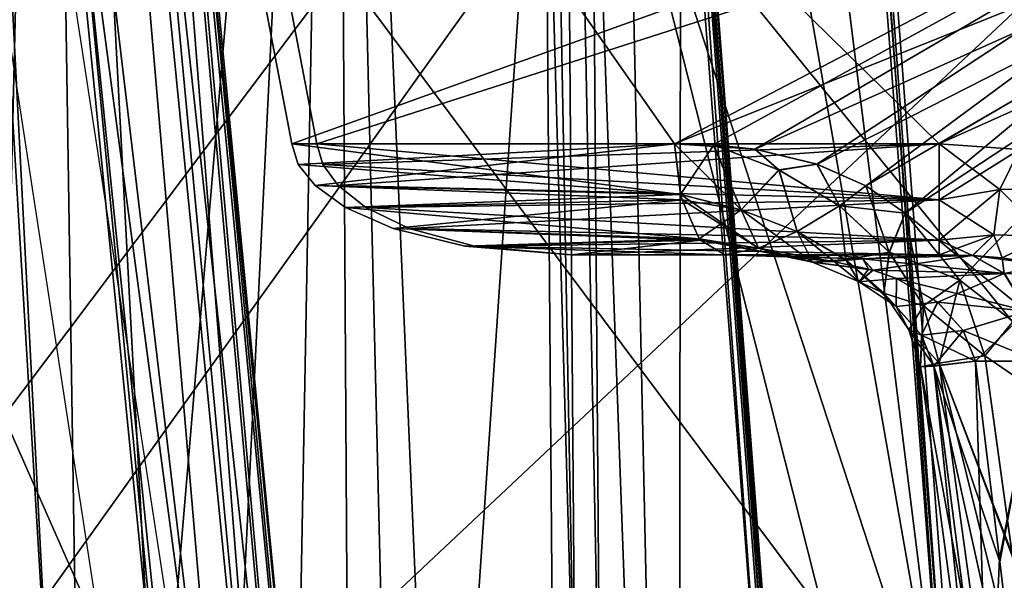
# Model space of a CAD drawing. Header units: millimetres. Extents: x -65 to 65, y -60 to 48.
# Tile 94 of 110: x 8.13 to 16.61, y 22.7 to 27.52. Entities that reach past the tile are written whole.
import ezdxf

# ---------------------------------------------------------------- set-up
doc = ezdxf.new("R2010")
doc.units = ezdxf.units.MM
doc.header["$LTSCALE"] = 101.851852
for name, color, linetype in [('10', 7, 'CONTINUOUS'), ('11', 7, 'CONTINUOUS'), ('12', 7, 'CONTINUOUS'), ('13', 7, 'CONTINUOUS'), ('132', 7, 'CONTINUOUS'), ('133', 7, 'CONTINUOUS'), ('135', 7, 'CONTINUOUS'), ('136', 7, 'CONTINUOUS'), ('138', 7, 'CONTINUOUS'), ('139', 7, 'CONTINUOUS'), ('14', 7, 'CONTINUOUS'), ('142', 7, 'CONTINUOUS'), ('143', 7, 'CONTINUOUS'), ('145', 7, 'CONTINUOUS'), ('146', 7, 'CONTINUOUS'), ('149', 7, 'CONTINUOUS'), ('150', 7, 'CONTINUOUS'), ('228', 7, 'CONTINUOUS'), ('235', 7, 'CONTINUOUS'), ('26', 7, 'CONTINUOUS'), ('27', 7, 'CONTINUOUS'), ('274', 7, 'CONTINUOUS'), ('28', 7, 'CONTINUOUS'), ('29', 7, 'CONTINUOUS'), ('32', 7, 'CONTINUOUS'), ('34', 7, 'CONTINUOUS'), ('35', 7, 'CONTINUOUS'), ('48', 7, 'CONTINUOUS'), ('49', 7, 'CONTINUOUS'), ('6', 7, 'CONTINUOUS'), ('71', 7, 'CONTINUOUS'), ('8', 7, 'CONTINUOUS'), ('86', 7, 'CONTINUOUS')]:
    doc.layers.add(name, color=color, linetype=linetype)

msp = doc.modelspace()

# ---------------------------------------------------------------- linework, layer by layer
at = {"layer": '10', "color": 7, "linetype": 'Continuous', "true_color": 0xe0f2ff}
for points in [[(6.1324, 33.9923, -7.4), (7.2123, 20.9564, -7.9181), (13.888, 30.2827, -17.7992), (6.1324, 33.9923, -7.4)], [(7.2123, 20.9564, -7.9181), (14.5965, 20.9564, -18.0816), (13.888, 30.2827, -17.7992), (7.2123, 20.9564, -7.9181)]]:
    msp.add_3dface(points, dxfattribs=at)
at = {"layer": '11', "color": 7, "linetype": 'Continuous', "true_color": 0xe0f2ff}
for points in [[(9.4518, 32.9344, 1.6578), (10.6909, 26.4564, 1.9406), (22.522, 30.2511, 1.7749), (9.4518, 32.9344, 1.6578)], [(22.522, 30.2511, 1.7749), (10.6909, 26.4564, 1.9406), (16.0496, 26.4564, 1.9406), (22.522, 30.2511, 1.7749)], [(16.7406, 26.4081, 1.9427), (22.522, 30.2511, 1.7749), (16.0496, 26.4564, 1.9406), (16.7406, 26.4081, 1.9427)]]:
    msp.add_3dface(points, dxfattribs=at)
at = {"layer": '12', "color": 7, "linetype": 'Continuous', "true_color": 0xe0f2ff}
for points in [[(16.0496, 26.4564, -1.9406), (10.6909, 26.4564, -1.9406), (9.4518, 32.9344, -1.6578), (16.0496, 26.4564, -1.9406)], [(22.5803, 29.3888, -1.8126), (16.0496, 26.4564, -1.9406), (9.4518, 32.9344, -1.6578), (22.5803, 29.3888, -1.8126)], [(16.7406, 26.4081, -1.9427), (16.0496, 26.4564, -1.9406), (22.5803, 29.3888, -1.8126), (16.7406, 26.4081, -1.9427)]]:
    msp.add_3dface(points, dxfattribs=at)
at = {"layer": '13', "color": 7, "linetype": 'Continuous', "true_color": 0xe0f2ff}
for points in [[(9.235, 32.9344, -2.6074), (10.4742, 26.4564, -2.8902), (21.0606, 30.2651, -8.1729), (9.235, 32.9344, -2.6074)], [(21.0606, 30.2651, -8.1729), (10.4742, 26.4564, -2.8902), (13.7712, 26.4564, -4.4779), (21.0606, 30.2651, -8.1729)], [(14.1046, 26.4471, -4.638), (21.0606, 30.2651, -8.1729), (13.7712, 26.4564, -4.4779), (14.1046, 26.4471, -4.638)], [(14.4636, 26.4103, -4.8091), (21.0606, 30.2651, -8.1729), (14.1046, 26.4471, -4.638), (14.4636, 26.4103, -4.8091)], [(14.9974, 26.2826, -5.06), (21.0606, 30.2651, -8.1729), (14.4636, 26.4103, -4.8091), (14.9974, 26.2826, -5.06)], [(15.4178, 26.0948, -5.2534), (21.0606, 30.2651, -8.1729), (14.9974, 26.2826, -5.06), (15.4178, 26.0948, -5.2534)], [(15.7566, 25.8592, -5.4051), (21.0606, 30.2651, -8.1729), (15.4178, 26.0948, -5.2534), (15.7566, 25.8592, -5.4051)], [(16.2275, 25.2841, -5.604), (21.0606, 30.2651, -8.1729), (15.7566, 25.8592, -5.4051), (16.2275, 25.2841, -5.604)], [(16.4438, 24.6307, -5.6765), (21.0606, 30.2651, -8.1729), (16.2275, 25.2841, -5.604), (16.4438, 24.6307, -5.6765)], [(16.6771, 22.928, -5.7064), (21.0606, 30.2651, -8.1729), (16.4438, 24.6307, -5.6765), (16.6771, 22.928, -5.7064)]]:
    msp.add_3dface(points, dxfattribs=at)
at = {"layer": '132', "color": 7, "linetype": 'Continuous', "true_color": 0xe0f2ff}
for points in [[(15.1714, 25.5, 3.3868), (14.2047, 25.5, 3.5778), (14.7377, 25.4852, 3.6816), (15.1714, 25.5, 3.3868)], [(15.3913, 25.4663, 3.5804), (15.298, 25.5, 3.3403), (14.7377, 25.4852, 3.6816), (15.3913, 25.4663, 3.5804)], [(15.298, 25.5, 3.3403), (15.1714, 25.5, 3.3868), (14.7377, 25.4852, 3.6816), (15.298, 25.5, 3.3403)], [(15.1376, 25.4426, 3.7487), (15.3913, 25.4663, 3.5804), (14.7377, 25.4852, 3.6816), (15.1376, 25.4426, 3.7487)], [(15.441, 25.3787, 3.7967), (15.3913, 25.4663, 3.5804), (15.1376, 25.4426, 3.7487), (15.441, 25.3787, 3.7967)], [(16.0496, 25.5, 2.9397), (15.298, 25.5, 3.3403), (15.3913, 25.4663, 3.5804), (16.0496, 25.5, 2.9397)], [(16.0496, 25.5, 2.9397), (15.3913, 25.4663, 3.5804), (16.3367, 25.4942, 2.857), (16.0496, 25.5, 2.9397)], [(15.3913, 25.4663, 3.5804), (15.4786, 25.3682, 3.8026), (16.3367, 25.4942, 2.857), (15.3913, 25.4663, 3.5804)], [(15.4786, 25.3682, 3.8026), (15.3913, 25.4663, 3.5804), (15.441, 25.3787, 3.7967), (15.4786, 25.3682, 3.8026)], [(16.3367, 25.4942, 2.857), (15.4786, 25.3682, 3.8026), (16.6098, 25.34, 3.196), (16.3367, 25.4942, 2.857)], [(16.3367, 25.4942, 2.857), (16.6098, 25.34, 3.196), (16.5918, 25.4759, 2.7818), (16.3367, 25.4942, 2.857)], [(16.5918, 25.4759, 2.7818), (16.6098, 25.34, 3.196), (16.9672, 25.4121, 2.673), (16.5918, 25.4759, 2.7818)], [(16.6098, 25.34, 3.196), (15.4786, 25.3682, 3.8026), (15.6828, 25.2974, 3.8341), (16.6098, 25.34, 3.196)], [(16.9672, 25.4121, 2.673), (16.6098, 25.34, 3.196), (17.2475, 25.3186, 2.5968), (16.9672, 25.4121, 2.673)], [(16.0366, 25.0933, 3.8875), (16.6098, 25.34, 3.196), (15.6828, 25.2974, 3.8341), (16.0366, 25.0933, 3.8875)], [(16.8084, 25.0161, 3.4392), (16.6098, 25.34, 3.196), (16.0366, 25.0933, 3.8875), (16.8084, 25.0161, 3.4392)], [(16.6098, 25.34, 3.196), (16.8084, 25.0161, 3.4392), (17.2475, 25.3186, 2.5968), (16.6098, 25.34, 3.196)], [(16.2567, 24.8504, 3.9167), (16.8084, 25.0161, 3.4392), (16.0366, 25.0933, 3.8875), (16.2567, 24.8504, 3.9167)], [(16.3632, 24.5872, 3.9231), (16.8084, 25.0161, 3.4392), (16.2567, 24.8504, 3.9167), (16.3632, 24.5872, 3.9231)], [(16.3632, 24.5872, 3.9231), (16.8967, 24.5872, 3.5474), (16.8084, 25.0161, 3.4392), (16.3632, 24.5872, 3.9231)]]:
    msp.add_3dface(points, dxfattribs=at)
at = {"layer": '133', "color": 7, "linetype": 'Continuous', "true_color": 0xe0f2ff}
for points in [[(16.5725, 22.8577, 3.9706), (16.3632, 24.5872, 3.9231), (16.003, 24.5442, 4.3086), (16.5725, 22.8577, 3.9706)], [(16.4438, 24.6307, 5.6765), (16.6807, 22.9013, 5.7068), (16.0504, 24.5696, 5.3291), (16.4438, 24.6307, 5.6765)], [(16.0504, 24.5696, 5.3291), (16.5548, 20.9007, 5.4028), (15.8878, 24.5378, 4.8258), (16.0504, 24.5696, 5.3291)], [(15.8878, 24.5378, 4.8258), (16.3853, 20.8712, 4.9191), (16.003, 24.5442, 4.3086), (15.8878, 24.5378, 4.8258)], [(16.5548, 20.9007, 5.4028), (16.3853, 20.8712, 4.9191), (15.8878, 24.5378, 4.8258), (16.5548, 20.9007, 5.4028)], [(16.3853, 20.8712, 4.9191), (16.4762, 20.8756, 4.4139), (16.003, 24.5442, 4.3086), (16.3853, 20.8712, 4.9191)], [(16.8037, 20.9128, 4.0202), (16.5725, 22.8577, 3.9706), (16.003, 24.5442, 4.3086), (16.8037, 20.9128, 4.0202)], [(16.4762, 20.8756, 4.4139), (16.8037, 20.9128, 4.0202), (16.003, 24.5442, 4.3086), (16.4762, 20.8756, 4.4139)], [(16.6807, 22.9013, 5.7068), (16.9401, 20.9564, 5.7375), (16.0504, 24.5696, 5.3291), (16.6807, 22.9013, 5.7068)], [(16.9401, 20.9564, 5.7375), (16.5548, 20.9007, 5.4028), (16.0504, 24.5696, 5.3291), (16.9401, 20.9564, 5.7375)]]:
    msp.add_3dface(points, dxfattribs=at)
at = {"layer": '135', "color": 7, "linetype": 'Continuous', "true_color": 0xe0f2ff}
for points in [[(10.4742, 26.4564, 2.8902), (13.8236, 26.0217, 4.369), (10.5311, 26.2797, 2.8914), (10.4742, 26.4564, 2.8902)], [(10.4742, 26.4564, 2.8902), (13.7712, 26.4564, 4.4779), (13.8236, 26.0217, 4.369), (10.4742, 26.4564, 2.8902)], [(10.5311, 26.2797, 2.8914), (13.8236, 26.0217, 4.369), (10.6759, 26.0972, 2.8943), (10.5311, 26.2797, 2.8914)], [(10.6759, 26.0972, 2.8943), (13.8354, 25.975, 4.3447), (10.9375, 25.9089, 2.8997), (10.6759, 26.0972, 2.8943)], [(13.8236, 26.0217, 4.369), (13.8354, 25.975, 4.3447), (10.6759, 26.0972, 2.8943), (13.8236, 26.0217, 4.369)], [(13.8354, 25.975, 4.3447), (13.9832, 25.6401, 4.0377), (10.9375, 25.9089, 2.8997), (13.8354, 25.975, 4.3447)], [(10.9375, 25.9089, 2.8997), (13.9832, 25.6401, 4.0377), (11.3493, 25.728, 2.9082), (10.9375, 25.9089, 2.8997)], [(11.3493, 25.728, 2.9082), (13.9932, 25.6268, 4.0169), (11.9651, 25.5749, 2.9209), (11.3493, 25.728, 2.9082)], [(13.9832, 25.6401, 4.0377), (13.9932, 25.6268, 4.0169), (11.3493, 25.728, 2.9082), (13.9832, 25.6401, 4.0377)], [(13.9932, 25.6268, 4.0169), (14.2047, 25.5, 3.5778), (11.9651, 25.5749, 2.9209), (13.9932, 25.6268, 4.0169)], [(14.2047, 25.5, 3.5778), (12.8795, 25.5, 2.9397), (11.9651, 25.5749, 2.9209), (14.2047, 25.5, 3.5778)]]:
    msp.add_3dface(points, dxfattribs=at)
at = {"layer": '136', "color": 7, "linetype": 'Continuous', "true_color": 0xe0f2ff}
for points in [[(16.0496, 26.4564, 1.9406), (10.6909, 26.4564, 1.9406), (10.7427, 26.2797, 1.9642), (16.0496, 26.4564, 1.9406)], [(10.8744, 26.0972, 2.0244), (16.0496, 26.4564, 1.9406), (10.7427, 26.2797, 1.9642), (10.8744, 26.0972, 2.0244)], [(16.0496, 26.4564, 1.9406), (10.8744, 26.0972, 2.0244), (16.0496, 25.9755, 2.0883), (16.0496, 26.4564, 1.9406)], [(10.8744, 26.0972, 2.0244), (11.1125, 25.9089, 2.133), (16.0496, 25.9755, 2.0883), (10.8744, 26.0972, 2.0244)], [(11.1125, 25.9089, 2.133), (11.4872, 25.728, 2.3041), (16.0496, 25.9755, 2.0883), (11.1125, 25.9089, 2.133)], [(16.0496, 25.9755, 2.0883), (11.4872, 25.728, 2.3041), (16.0496, 25.6268, 2.4523), (16.0496, 25.9755, 2.0883)], [(11.4872, 25.728, 2.3041), (12.0475, 25.5749, 2.5599), (16.0496, 25.6268, 2.4523), (11.4872, 25.728, 2.3041)], [(12.0475, 25.5749, 2.5599), (12.8795, 25.5, 2.9397), (16.0496, 25.6268, 2.4523), (12.0475, 25.5749, 2.5599)], [(12.8795, 25.5, 2.9397), (16.0496, 25.5, 2.9397), (16.0496, 25.6268, 2.4523), (12.8795, 25.5, 2.9397)]]:
    msp.add_3dface(points, dxfattribs=at)
at = {"layer": '138', "color": 7, "linetype": 'Continuous', "true_color": 0xe0f2ff}
for points in [[(16.0496, 26.4564, 1.9406), (16.0496, 25.9755, 2.0883), (16.5721, 26.0631, 2.028), (16.0496, 26.4564, 1.9406)], [(16.7406, 26.4081, 1.9427), (16.0496, 26.4564, 1.9406), (16.5721, 26.0631, 2.028), (16.7406, 26.4081, 1.9427)], [(17.1132, 26.0721, 1.9888), (16.7406, 26.4081, 1.9427), (16.5721, 26.0631, 2.028), (17.1132, 26.0721, 1.9888)], [(16.5721, 26.0631, 2.028), (16.0496, 25.9755, 2.0883), (16.5193, 25.6724, 2.3439), (16.5721, 26.0631, 2.028)], [(16.9765, 25.6622, 2.2528), (16.5721, 26.0631, 2.028), (16.5193, 25.6724, 2.3439), (16.9765, 25.6622, 2.2528)], [(17.1132, 26.0721, 1.9888), (16.5721, 26.0631, 2.028), (16.9765, 25.6622, 2.2528), (17.1132, 26.0721, 1.9888)], [(16.0496, 25.9755, 2.0883), (16.0496, 25.6268, 2.4523), (16.5193, 25.6724, 2.3439), (16.0496, 25.9755, 2.0883)], [(16.0496, 25.6268, 2.4523), (16.3367, 25.4942, 2.857), (16.5193, 25.6724, 2.3439), (16.0496, 25.6268, 2.4523)], [(16.0496, 25.5, 2.9397), (16.3367, 25.4942, 2.857), (16.0496, 25.6268, 2.4523), (16.0496, 25.5, 2.9397)], [(16.3367, 25.4942, 2.857), (16.5918, 25.4759, 2.7818), (16.5193, 25.6724, 2.3439), (16.3367, 25.4942, 2.857)], [(16.5918, 25.4759, 2.7818), (16.9765, 25.6622, 2.2528), (16.5193, 25.6724, 2.3439), (16.5918, 25.4759, 2.7818)], [(16.5918, 25.4759, 2.7818), (16.9672, 25.4121, 2.673), (16.9765, 25.6622, 2.2528), (16.5918, 25.4759, 2.7818)]]:
    msp.add_3dface(points, dxfattribs=at)
at = {"layer": '139', "color": 7, "linetype": 'Continuous', "true_color": 0xe0f2ff}
for points in [[(13.7712, 26.4564, 4.4779), (14.1092, 26.4468, 4.6402), (13.8236, 26.0217, 4.369), (13.7712, 26.4564, 4.4779)], [(13.8236, 26.0217, 4.369), (14.1092, 26.4468, 4.6402), (14.3435, 25.888, 4.5411), (13.8236, 26.0217, 4.369)], [(14.1092, 26.4468, 4.6402), (14.4638, 26.4103, 4.8093), (14.6711, 26.2309, 4.8893), (14.1092, 26.4468, 4.6402)], [(14.1092, 26.4468, 4.6402), (14.6711, 26.2309, 4.8893), (14.3435, 25.888, 4.5411), (14.1092, 26.4468, 4.6402)], [(14.4638, 26.4103, 4.8093), (14.9976, 26.2826, 5.0601), (14.6711, 26.2309, 4.8893), (14.4638, 26.4103, 4.8093)], [(14.6711, 26.2309, 4.8893), (14.9976, 26.2826, 5.0601), (15.1925, 25.9223, 5.0939), (14.6711, 26.2309, 4.8893)], [(14.9976, 26.2826, 5.0601), (15.418, 26.0947, 5.2535), (15.1925, 25.9223, 5.0939), (14.9976, 26.2826, 5.0601)], [(14.3435, 25.888, 4.5411), (14.6711, 26.2309, 4.8893), (14.8268, 25.7014, 4.6758), (14.3435, 25.888, 4.5411)], [(14.6711, 26.2309, 4.8893), (15.1925, 25.9223, 5.0939), (14.8268, 25.7014, 4.6758), (14.6711, 26.2309, 4.8893)], [(15.418, 26.0947, 5.2535), (15.7568, 25.8591, 5.4052), (15.1925, 25.9223, 5.0939), (15.418, 26.0947, 5.2535)], [(13.8354, 25.975, 4.3447), (13.8236, 26.0217, 4.369), (14.3435, 25.888, 4.5411), (13.8354, 25.975, 4.3447)], [(13.9832, 25.6401, 4.0377), (13.8354, 25.975, 4.3447), (14.3435, 25.888, 4.5411), (13.9832, 25.6401, 4.0377)], [(13.9832, 25.6401, 4.0377), (14.3435, 25.888, 4.5411), (14.4928, 25.5591, 4.1534), (13.9832, 25.6401, 4.0377)], [(14.3435, 25.888, 4.5411), (14.8268, 25.7014, 4.6758), (14.4928, 25.5591, 4.1534), (14.3435, 25.888, 4.5411)], [(14.8268, 25.7014, 4.6758), (15.1925, 25.9223, 5.0939), (15.2456, 25.4595, 4.7693), (14.8268, 25.7014, 4.6758)], [(15.1925, 25.9223, 5.0939), (15.7568, 25.8591, 5.4052), (15.6212, 25.5243, 5.2375), (15.1925, 25.9223, 5.0939)], [(15.1925, 25.9223, 5.0939), (15.6212, 25.5243, 5.2375), (15.2456, 25.4595, 4.7693), (15.1925, 25.9223, 5.0939)], [(15.7568, 25.8591, 5.4052), (16.2276, 25.2839, 5.604), (15.6212, 25.5243, 5.2375), (15.7568, 25.8591, 5.4052)], [(14.8268, 25.7014, 4.6758), (14.9582, 25.4374, 4.2356), (14.4928, 25.5591, 4.1534), (14.8268, 25.7014, 4.6758)], [(14.8268, 25.7014, 4.6758), (15.2456, 25.4595, 4.7693), (14.9582, 25.4374, 4.2356), (14.8268, 25.7014, 4.6758)], [(13.9932, 25.6268, 4.0169), (13.9832, 25.6401, 4.0377), (14.4928, 25.5591, 4.1534), (13.9932, 25.6268, 4.0169)], [(14.2047, 25.5, 3.5778), (13.9932, 25.6268, 4.0169), (14.4928, 25.5591, 4.1534), (14.2047, 25.5, 3.5778)], [(14.7377, 25.4852, 3.6816), (14.2047, 25.5, 3.5778), (14.4928, 25.5591, 4.1534), (14.7377, 25.4852, 3.6816)], [(14.9582, 25.4374, 4.2356), (14.7377, 25.4852, 3.6816), (14.4928, 25.5591, 4.1534), (14.9582, 25.4374, 4.2356)], [(15.2456, 25.4595, 4.7693), (15.6212, 25.5243, 5.2375), (15.5728, 25.1709, 4.8208), (15.2456, 25.4595, 4.7693)], [(15.6212, 25.5243, 5.2375), (15.9148, 25.0608, 5.314), (15.5728, 25.1709, 4.8208), (15.6212, 25.5243, 5.2375)], [(15.6212, 25.5243, 5.2375), (16.2276, 25.2839, 5.604), (15.9148, 25.0608, 5.314), (15.6212, 25.5243, 5.2375)], [(15.1376, 25.4426, 3.7487), (14.7377, 25.4852, 3.6816), (14.9582, 25.4374, 4.2356), (15.1376, 25.4426, 3.7487)], [(15.2456, 25.4595, 4.7693), (15.3604, 25.2692, 4.2882), (14.9582, 25.4374, 4.2356), (15.2456, 25.4595, 4.7693)], [(15.441, 25.3787, 3.7967), (15.1376, 25.4426, 3.7487), (14.9582, 25.4374, 4.2356), (15.441, 25.3787, 3.7967)], [(15.3604, 25.2692, 4.2882), (15.441, 25.3787, 3.7967), (14.9582, 25.4374, 4.2356), (15.3604, 25.2692, 4.2882)], [(15.2456, 25.4595, 4.7693), (15.5728, 25.1709, 4.8208), (15.3604, 25.2692, 4.2882), (15.2456, 25.4595, 4.7693)], [(15.4786, 25.3682, 3.8026), (15.441, 25.3787, 3.7967), (15.3604, 25.2692, 4.2882), (15.4786, 25.3682, 3.8026)], [(15.6828, 25.2974, 3.8341), (15.4786, 25.3682, 3.8026), (15.3604, 25.2692, 4.2882), (15.6828, 25.2974, 3.8341)], [(15.6794, 25.0559, 4.3147), (15.6828, 25.2974, 3.8341), (15.3604, 25.2692, 4.2882), (15.6794, 25.0559, 4.3147)], [(15.5728, 25.1709, 4.8208), (15.6794, 25.0559, 4.3147), (15.3604, 25.2692, 4.2882), (15.5728, 25.1709, 4.8208)], [(16.0366, 25.0933, 3.8875), (15.6828, 25.2974, 3.8341), (15.6794, 25.0559, 4.3147), (16.0366, 25.0933, 3.8875)], [(16.2276, 25.2839, 5.604), (16.4438, 24.6307, 5.6765), (15.9148, 25.0608, 5.314), (16.2276, 25.2839, 5.604)], [(15.5728, 25.1709, 4.8208), (15.9148, 25.0608, 5.314), (15.7885, 24.8561, 4.8355), (15.5728, 25.1709, 4.8208)], [(15.5728, 25.1709, 4.8208), (15.7885, 24.8561, 4.8355), (15.6794, 25.0559, 4.3147), (15.5728, 25.1709, 4.8208)], [(15.8974, 24.8084, 4.3191), (16.0366, 25.0933, 3.8875), (15.6794, 25.0559, 4.3147), (15.8974, 24.8084, 4.3191)], [(15.7885, 24.8561, 4.8355), (15.8974, 24.8084, 4.3191), (15.6794, 25.0559, 4.3147), (15.7885, 24.8561, 4.8355)], [(15.9148, 25.0608, 5.314), (16.0504, 24.5696, 5.3291), (15.7885, 24.8561, 4.8355), (15.9148, 25.0608, 5.314)], [(16.2567, 24.8504, 3.9167), (16.0366, 25.0933, 3.8875), (15.8974, 24.8084, 4.3191), (16.2567, 24.8504, 3.9167)], [(16.4438, 24.6307, 5.6765), (16.0504, 24.5696, 5.3291), (15.9148, 25.0608, 5.314), (16.4438, 24.6307, 5.6765)], [(15.7885, 24.8561, 4.8355), (15.8878, 24.5378, 4.8258), (15.8974, 24.8084, 4.3191), (15.7885, 24.8561, 4.8355)], [(16.0504, 24.5696, 5.3291), (15.8878, 24.5378, 4.8258), (15.7885, 24.8561, 4.8355), (16.0504, 24.5696, 5.3291)], [(16.003, 24.5442, 4.3086), (16.2567, 24.8504, 3.9167), (15.8974, 24.8084, 4.3191), (16.003, 24.5442, 4.3086)], [(16.3632, 24.5872, 3.9231), (16.2567, 24.8504, 3.9167), (16.003, 24.5442, 4.3086), (16.3632, 24.5872, 3.9231)], [(15.8878, 24.5378, 4.8258), (16.003, 24.5442, 4.3086), (15.8974, 24.8084, 4.3191), (15.8878, 24.5378, 4.8258)]]:
    msp.add_3dface(points, dxfattribs=at)
at = {"layer": '14', "color": 7, "linetype": 'Continuous', "true_color": 0xe0f2ff}
for points in [[(19.9098, 20.9564, -12.0085), (7.6349, 36.0438, -5.3661), (19.5577, 29.3888, -11.4303), (19.9098, 20.9564, -12.0085)], [(8.4152, 20.9564, -6.473), (7.6349, 36.0438, -5.3661), (19.9098, 20.9564, -12.0085), (8.4152, 20.9564, -6.473)]]:
    msp.add_3dface(points, dxfattribs=at)
at = {"layer": '142', "color": 7, "linetype": 'Continuous', "true_color": 0xe0f2ff}
for points in [[(13.7712, 26.4564, -4.4779), (10.4742, 26.4564, -2.8902), (10.5311, 26.2797, -2.8914), (13.7712, 26.4564, -4.4779)], [(10.6759, 26.0972, -2.8943), (13.7712, 26.4564, -4.4779), (10.5311, 26.2797, -2.8914), (10.6759, 26.0972, -2.8943)], [(13.7712, 26.4564, -4.4779), (10.6759, 26.0972, -2.8943), (13.8239, 26.0207, -4.3686), (13.7712, 26.4564, -4.4779)], [(10.6759, 26.0972, -2.8943), (10.9375, 25.9089, -2.8997), (13.8239, 26.0207, -4.3686), (10.6759, 26.0972, -2.8943)], [(13.8239, 26.0207, -4.3686), (10.9375, 25.9089, -2.8997), (13.8354, 25.975, -4.3447), (13.8239, 26.0207, -4.3686)], [(10.9375, 25.9089, -2.8997), (11.3493, 25.728, -2.9082), (13.8354, 25.975, -4.3447), (10.9375, 25.9089, -2.8997)], [(13.8354, 25.975, -4.3447), (11.3493, 25.728, -2.9082), (13.9836, 25.6396, -4.0369), (13.8354, 25.975, -4.3447)], [(11.3493, 25.728, -2.9082), (11.9651, 25.5749, -2.9209), (13.9836, 25.6396, -4.0369), (11.3493, 25.728, -2.9082)], [(13.9836, 25.6396, -4.0369), (11.9651, 25.5749, -2.9209), (13.9932, 25.6268, -4.0169), (13.9836, 25.6396, -4.0369)], [(11.9651, 25.5749, -2.9209), (12.8795, 25.5, -2.9397), (13.9932, 25.6268, -4.0169), (11.9651, 25.5749, -2.9209)], [(12.8795, 25.5, -2.9397), (14.2047, 25.5, -3.5778), (13.9932, 25.6268, -4.0169), (12.8795, 25.5, -2.9397)]]:
    msp.add_3dface(points, dxfattribs=at)
at = {"layer": '143', "color": 7, "linetype": 'Continuous', "true_color": 0xe0f2ff}
for points in [[(16.3632, 24.5872, -3.9231), (16.4762, 20.8756, -4.4139), (16.0035, 24.5443, -4.3077), (16.3632, 24.5872, -3.9231)], [(16.6771, 22.928, -5.7064), (16.4438, 24.6307, -5.6765), (16.0499, 24.5695, -5.3282), (16.6771, 22.928, -5.7064)], [(16.3632, 24.5872, -3.9231), (16.5693, 22.8845, -3.9699), (16.4762, 20.8756, -4.4139), (16.3632, 24.5872, -3.9231)], [(15.8878, 24.5377, -4.8247), (16.5548, 20.9007, -5.4028), (16.0499, 24.5695, -5.3282), (15.8878, 24.5377, -4.8247)], [(16.0035, 24.5443, -4.3077), (16.3853, 20.8712, -4.9191), (15.8878, 24.5377, -4.8247), (16.0035, 24.5443, -4.3077)], [(16.3853, 20.8712, -4.9191), (16.5548, 20.9007, -5.4028), (15.8878, 24.5377, -4.8247), (16.3853, 20.8712, -4.9191)], [(16.4762, 20.8756, -4.4139), (16.3853, 20.8712, -4.9191), (16.0035, 24.5443, -4.3077), (16.4762, 20.8756, -4.4139)], [(16.9401, 20.9564, -5.7375), (16.6771, 22.928, -5.7064), (16.0499, 24.5695, -5.3282), (16.9401, 20.9564, -5.7375)], [(16.5548, 20.9007, -5.4028), (16.9401, 20.9564, -5.7375), (16.0499, 24.5695, -5.3282), (16.5548, 20.9007, -5.4028)], [(16.5693, 22.8845, -3.9699), (16.8037, 20.9128, -4.0202), (16.4762, 20.8756, -4.4139), (16.5693, 22.8845, -3.9699)]]:
    msp.add_3dface(points, dxfattribs=at)
at = {"layer": '145', "color": 7, "linetype": 'Continuous', "true_color": 0xe0f2ff}
for points in [[(14.2047, 25.5, -3.5778), (15.1747, 25.5, -3.3857), (15.3926, 25.4661, -3.5804), (14.2047, 25.5, -3.5778)], [(14.2047, 25.5, -3.5778), (15.3926, 25.4661, -3.5804), (14.7375, 25.4853, -3.6816), (14.2047, 25.5, -3.5778)], [(14.7375, 25.4853, -3.6816), (15.3926, 25.4661, -3.5804), (15.1374, 25.4427, -3.7487), (14.7375, 25.4853, -3.6816)], [(15.1374, 25.4427, -3.7487), (15.3926, 25.4661, -3.5804), (15.4409, 25.3788, -3.7967), (15.1374, 25.4427, -3.7487)], [(15.1747, 25.5, -3.3857), (15.2991, 25.5, -3.3399), (15.3926, 25.4661, -3.5804), (15.1747, 25.5, -3.3857)], [(15.2991, 25.5, -3.3399), (16.0496, 25.5, -2.9397), (16.338, 25.4942, -2.8566), (15.2991, 25.5, -3.3399)], [(15.2991, 25.5, -3.3399), (16.338, 25.4942, -2.8566), (15.3926, 25.4661, -3.5804), (15.2991, 25.5, -3.3399)], [(16.338, 25.4942, -2.8566), (16.611, 25.3399, -3.1954), (15.3926, 25.4661, -3.5804), (16.338, 25.4942, -2.8566)], [(15.3926, 25.4661, -3.5804), (16.611, 25.3399, -3.1954), (15.48, 25.3677, -3.8028), (15.3926, 25.4661, -3.5804)], [(15.3926, 25.4661, -3.5804), (15.48, 25.3677, -3.8028), (15.4409, 25.3788, -3.7967), (15.3926, 25.4661, -3.5804)], [(16.5917, 25.4759, -2.7818), (16.9672, 25.4121, -2.673), (16.338, 25.4942, -2.8566), (16.5917, 25.4759, -2.7818)], [(16.338, 25.4942, -2.8566), (16.9672, 25.4121, -2.673), (16.611, 25.3399, -3.1954), (16.338, 25.4942, -2.8566)], [(15.48, 25.3677, -3.8028), (16.611, 25.3399, -3.1954), (15.6827, 25.2974, -3.8341), (15.48, 25.3677, -3.8028)], [(16.611, 25.3399, -3.1954), (16.8095, 25.016, -3.4384), (15.6827, 25.2974, -3.8341), (16.611, 25.3399, -3.1954)], [(15.6827, 25.2974, -3.8341), (16.8095, 25.016, -3.4384), (16.0365, 25.0934, -3.8875), (15.6827, 25.2974, -3.8341)], [(16.0365, 25.0934, -3.8875), (16.8095, 25.016, -3.4384), (16.2566, 24.8505, -3.9167), (16.0365, 25.0934, -3.8875)], [(16.8095, 25.016, -3.4384), (16.8979, 24.5872, -3.5465), (16.2566, 24.8505, -3.9167), (16.8095, 25.016, -3.4384)], [(16.8979, 24.5872, -3.5465), (16.3632, 24.5872, -3.9231), (16.2566, 24.8505, -3.9167), (16.8979, 24.5872, -3.5465)]]:
    msp.add_3dface(points, dxfattribs=at)
at = {"layer": '146', "color": 7, "linetype": 'Continuous', "true_color": 0xe0f2ff}
for points in [[(10.6909, 26.4564, -1.9406), (16.0496, 26.4564, -1.9406), (16.0496, 25.9755, -2.0883), (10.6909, 26.4564, -1.9406)], [(10.6909, 26.4564, -1.9406), (16.0496, 25.9755, -2.0883), (10.7427, 26.2797, -1.9642), (10.6909, 26.4564, -1.9406)], [(10.7427, 26.2797, -1.9642), (16.0496, 25.9755, -2.0883), (10.8744, 26.0972, -2.0244), (10.7427, 26.2797, -1.9642)], [(10.8744, 26.0972, -2.0244), (16.0496, 25.9755, -2.0883), (11.1125, 25.9089, -2.133), (10.8744, 26.0972, -2.0244)], [(16.0496, 25.9755, -2.0883), (16.0496, 25.6268, -2.4523), (11.1125, 25.9089, -2.133), (16.0496, 25.9755, -2.0883)], [(11.1125, 25.9089, -2.133), (16.0496, 25.6268, -2.4523), (11.4872, 25.728, -2.3041), (11.1125, 25.9089, -2.133)], [(11.4872, 25.728, -2.3041), (16.0496, 25.6268, -2.4523), (12.0475, 25.5749, -2.5599), (11.4872, 25.728, -2.3041)], [(16.0496, 25.6268, -2.4523), (16.0496, 25.5, -2.9397), (12.0475, 25.5749, -2.5599), (16.0496, 25.6268, -2.4523)], [(16.0496, 25.5, -2.9397), (12.8795, 25.5, -2.9397), (12.0475, 25.5749, -2.5599), (16.0496, 25.5, -2.9397)]]:
    msp.add_3dface(points, dxfattribs=at)
at = {"layer": '149', "color": 7, "linetype": 'Continuous', "true_color": 0xe0f2ff}
for points in [[(16.0496, 26.4564, -1.9406), (16.7406, 26.4081, -1.9427), (16.0496, 25.9755, -2.0883), (16.0496, 26.4564, -1.9406)], [(16.0496, 25.9755, -2.0883), (16.7406, 26.4081, -1.9427), (16.5721, 26.0631, -2.028), (16.0496, 25.9755, -2.0883)], [(16.7406, 26.4081, -1.9427), (17.1132, 26.0721, -1.9888), (16.5721, 26.0631, -2.028), (16.7406, 26.4081, -1.9427)], [(16.0496, 25.6268, -2.4523), (16.0496, 25.9755, -2.0883), (16.5721, 26.0631, -2.028), (16.0496, 25.6268, -2.4523)], [(16.0496, 25.6268, -2.4523), (16.5721, 26.0631, -2.028), (16.5193, 25.6724, -2.3439), (16.0496, 25.6268, -2.4523)], [(16.5193, 25.6724, -2.3439), (16.5721, 26.0631, -2.028), (16.9765, 25.6622, -2.2528), (16.5193, 25.6724, -2.3439)], [(16.5721, 26.0631, -2.028), (17.1132, 26.0721, -1.9888), (16.9765, 25.6622, -2.2528), (16.5721, 26.0631, -2.028)], [(16.338, 25.4942, -2.8566), (16.0496, 25.5, -2.9397), (16.5193, 25.6724, -2.3439), (16.338, 25.4942, -2.8566)], [(16.0496, 25.5, -2.9397), (16.0496, 25.6268, -2.4523), (16.5193, 25.6724, -2.3439), (16.0496, 25.5, -2.9397)], [(16.5917, 25.4759, -2.7818), (16.338, 25.4942, -2.8566), (16.5193, 25.6724, -2.3439), (16.5917, 25.4759, -2.7818)], [(16.5917, 25.4759, -2.7818), (16.5193, 25.6724, -2.3439), (16.9765, 25.6622, -2.2528), (16.5917, 25.4759, -2.7818)], [(16.9672, 25.4121, -2.673), (16.5917, 25.4759, -2.7818), (16.9765, 25.6622, -2.2528), (16.9672, 25.4121, -2.673)]]:
    msp.add_3dface(points, dxfattribs=at)
at = {"layer": '150', "color": 7, "linetype": 'Continuous', "true_color": 0xe0f2ff}
for points in [[(14.1046, 26.4471, -4.638), (13.7712, 26.4564, -4.4779), (14.3437, 25.8871, -4.5405), (14.1046, 26.4471, -4.638)], [(13.7712, 26.4564, -4.4779), (13.8239, 26.0207, -4.3686), (14.3437, 25.8871, -4.5405), (13.7712, 26.4564, -4.4779)], [(14.4636, 26.4103, -4.8091), (14.1046, 26.4471, -4.638), (14.6676, 26.2315, -4.8876), (14.4636, 26.4103, -4.8091)], [(14.6676, 26.2315, -4.8876), (14.1046, 26.4471, -4.638), (14.3437, 25.8871, -4.5405), (14.6676, 26.2315, -4.8876)], [(14.9974, 26.2826, -5.06), (14.4636, 26.4103, -4.8091), (14.6676, 26.2315, -4.8876), (14.9974, 26.2826, -5.06)], [(14.9974, 26.2826, -5.06), (14.6676, 26.2315, -4.8876), (15.1901, 25.923, -5.0926), (14.9974, 26.2826, -5.06)], [(15.4178, 26.0948, -5.2534), (14.9974, 26.2826, -5.06), (15.1901, 25.923, -5.0926), (15.4178, 26.0948, -5.2534)], [(14.827, 25.7007, -4.6751), (14.6676, 26.2315, -4.8876), (14.3437, 25.8871, -4.5405), (14.827, 25.7007, -4.6751)], [(15.1901, 25.923, -5.0926), (14.6676, 26.2315, -4.8876), (14.827, 25.7007, -4.6751), (15.1901, 25.923, -5.0926)], [(15.4178, 26.0948, -5.2534), (15.1901, 25.923, -5.0926), (15.6197, 25.5249, -5.2365), (15.4178, 26.0948, -5.2534)], [(15.7566, 25.8592, -5.4051), (15.4178, 26.0948, -5.2534), (15.6197, 25.5249, -5.2365), (15.7566, 25.8592, -5.4051)], [(14.3437, 25.8871, -4.5405), (13.8239, 26.0207, -4.3686), (14.4931, 25.5586, -4.1525), (14.3437, 25.8871, -4.5405)], [(13.8239, 26.0207, -4.3686), (13.8354, 25.975, -4.3447), (14.4931, 25.5586, -4.1525), (13.8239, 26.0207, -4.3686)], [(13.8354, 25.975, -4.3447), (13.9836, 25.6396, -4.0369), (14.4931, 25.5586, -4.1525), (13.8354, 25.975, -4.3447)], [(14.827, 25.7007, -4.6751), (14.3437, 25.8871, -4.5405), (14.9586, 25.4371, -4.2346), (14.827, 25.7007, -4.6751)], [(14.3437, 25.8871, -4.5405), (14.4931, 25.5586, -4.1525), (14.9586, 25.4371, -4.2346), (14.3437, 25.8871, -4.5405)], [(15.2457, 25.4589, -4.7684), (15.1901, 25.923, -5.0926), (14.827, 25.7007, -4.6751), (15.2457, 25.4589, -4.7684)], [(15.6197, 25.5249, -5.2365), (15.1901, 25.923, -5.0926), (15.2457, 25.4589, -4.7684), (15.6197, 25.5249, -5.2365)], [(15.7566, 25.8592, -5.4051), (15.6197, 25.5249, -5.2365), (15.914, 25.0611, -5.3131), (15.7566, 25.8592, -5.4051)], [(16.2275, 25.2841, -5.604), (15.7566, 25.8592, -5.4051), (15.914, 25.0611, -5.3131), (16.2275, 25.2841, -5.604)], [(15.2457, 25.4589, -4.7684), (14.827, 25.7007, -4.6751), (15.3608, 25.2691, -4.2872), (15.2457, 25.4589, -4.7684)], [(14.827, 25.7007, -4.6751), (14.9586, 25.4371, -4.2346), (15.3608, 25.2691, -4.2872), (14.827, 25.7007, -4.6751)], [(13.9836, 25.6396, -4.0369), (14.7375, 25.4853, -3.6816), (14.4931, 25.5586, -4.1525), (13.9836, 25.6396, -4.0369)], [(13.9836, 25.6396, -4.0369), (13.9932, 25.6268, -4.0169), (14.7375, 25.4853, -3.6816), (13.9836, 25.6396, -4.0369)], [(13.9932, 25.6268, -4.0169), (14.2047, 25.5, -3.5778), (14.7375, 25.4853, -3.6816), (13.9932, 25.6268, -4.0169)], [(14.4931, 25.5586, -4.1525), (15.1374, 25.4427, -3.7487), (14.9586, 25.4371, -4.2346), (14.4931, 25.5586, -4.1525)], [(14.7375, 25.4853, -3.6816), (15.1374, 25.4427, -3.7487), (14.4931, 25.5586, -4.1525), (14.7375, 25.4853, -3.6816)], [(15.5728, 25.1704, -4.8198), (15.6197, 25.5249, -5.2365), (15.2457, 25.4589, -4.7684), (15.5728, 25.1704, -4.8198)], [(15.914, 25.0611, -5.3131), (15.6197, 25.5249, -5.2365), (15.5728, 25.1704, -4.8198), (15.914, 25.0611, -5.3131)], [(15.1374, 25.4427, -3.7487), (15.4409, 25.3788, -3.7967), (14.9586, 25.4371, -4.2346), (15.1374, 25.4427, -3.7487)], [(15.4409, 25.3788, -3.7967), (15.48, 25.3677, -3.8028), (14.9586, 25.4371, -4.2346), (15.4409, 25.3788, -3.7967)], [(14.9586, 25.4371, -4.2346), (15.48, 25.3677, -3.8028), (15.3608, 25.2691, -4.2872), (14.9586, 25.4371, -4.2346)], [(15.5728, 25.1704, -4.8198), (15.2457, 25.4589, -4.7684), (15.6798, 25.0559, -4.3137), (15.5728, 25.1704, -4.8198)], [(15.2457, 25.4589, -4.7684), (15.3608, 25.2691, -4.2872), (15.6798, 25.0559, -4.3137), (15.2457, 25.4589, -4.7684)], [(15.48, 25.3677, -3.8028), (15.6827, 25.2974, -3.8341), (15.3608, 25.2691, -4.2872), (15.48, 25.3677, -3.8028)], [(15.3608, 25.2691, -4.2872), (15.6827, 25.2974, -3.8341), (15.6798, 25.0559, -4.3137), (15.3608, 25.2691, -4.2872)], [(15.6827, 25.2974, -3.8341), (16.0365, 25.0934, -3.8875), (15.6798, 25.0559, -4.3137), (15.6827, 25.2974, -3.8341)], [(16.0499, 24.5695, -5.3282), (16.2275, 25.2841, -5.604), (15.914, 25.0611, -5.3131), (16.0499, 24.5695, -5.3282)], [(16.4438, 24.6307, -5.6765), (16.2275, 25.2841, -5.604), (16.0499, 24.5695, -5.3282), (16.4438, 24.6307, -5.6765)], [(15.7885, 24.8559, -4.8345), (15.5728, 25.1704, -4.8198), (15.8978, 24.8085, -4.3182), (15.7885, 24.8559, -4.8345)], [(15.7885, 24.8559, -4.8345), (15.914, 25.0611, -5.3131), (15.5728, 25.1704, -4.8198), (15.7885, 24.8559, -4.8345)], [(15.5728, 25.1704, -4.8198), (15.6798, 25.0559, -4.3137), (15.8978, 24.8085, -4.3182), (15.5728, 25.1704, -4.8198)], [(15.6798, 25.0559, -4.3137), (16.0365, 25.0934, -3.8875), (15.8978, 24.8085, -4.3182), (15.6798, 25.0559, -4.3137)], [(15.8878, 24.5377, -4.8247), (15.914, 25.0611, -5.3131), (15.7885, 24.8559, -4.8345), (15.8878, 24.5377, -4.8247)], [(15.8878, 24.5377, -4.8247), (16.0499, 24.5695, -5.3282), (15.914, 25.0611, -5.3131), (15.8878, 24.5377, -4.8247)], [(16.0365, 25.0934, -3.8875), (16.2566, 24.8505, -3.9167), (15.8978, 24.8085, -4.3182), (16.0365, 25.0934, -3.8875)], [(16.0035, 24.5443, -4.3077), (15.8878, 24.5377, -4.8247), (15.7885, 24.8559, -4.8345), (16.0035, 24.5443, -4.3077)], [(16.0035, 24.5443, -4.3077), (15.7885, 24.8559, -4.8345), (15.8978, 24.8085, -4.3182), (16.0035, 24.5443, -4.3077)], [(16.2566, 24.8505, -3.9167), (16.3632, 24.5872, -3.9231), (15.8978, 24.8085, -4.3182), (16.2566, 24.8505, -3.9167)], [(16.3632, 24.5872, -3.9231), (16.0035, 24.5443, -4.3077), (15.8978, 24.8085, -4.3182), (16.3632, 24.5872, -3.9231)]]:
    msp.add_3dface(points, dxfattribs=at)
at = {"layer": '228', "color": 7, "linetype": 'Continuous', "true_color": 0xe0f2ff}
for points in [[(12.5848, 38.6944, 18.0364), (12.9184, 20.9665, 19.5668), (12.7794, 38.7048, 18.1459), (12.5848, 38.6944, 18.0364)], [(12.5848, 38.6944, 18.0364), (12.6541, 30.2997, 18.7112), (12.9184, 20.9665, 19.5668), (12.5848, 38.6944, 18.0364)], [(12.9184, 20.9665, 19.5668), (13.1291, 20.9644, 19.5192), (12.7794, 38.7048, 18.1459), (12.9184, 20.9665, 19.5668)], [(13.1291, 20.9644, 19.5192), (13.0594, 30.3077, 18.7699), (12.7794, 38.7048, 18.1459), (13.1291, 20.9644, 19.5192)], [(12.6541, 30.2997, 18.7112), (12.7278, 20.9564, 19.4578), (12.9184, 20.9665, 19.5668), (12.6541, 30.2997, 18.7112)]]:
    msp.add_3dface(points, dxfattribs=at)
at = {"layer": '235', "color": 7, "linetype": 'Continuous', "true_color": 0xe0f2ff}
for points in [[(16.1378, 20.9564, 16.7385), (14.8473, 38.7048, 16.4968), (16.2016, 20.9665, 16.9486), (16.1378, 20.9564, 16.7385)], [(15.4632, 29.3968, 16.9317), (16.1083, 20.9644, 17.1434), (14.8473, 38.7048, 16.4968), (15.4632, 29.3968, 16.9317)], [(14.8473, 38.7048, 16.4968), (16.1083, 20.9644, 17.1434), (16.2016, 20.9665, 16.9486), (14.8473, 38.7048, 16.4968)], [(16.1378, 20.9564, 16.7385), (15.4957, 29.3888, 16.5239), (14.8473, 38.7048, 16.4968), (16.1378, 20.9564, 16.7385)]]:
    msp.add_3dface(points, dxfattribs=at)
at = {"layer": '26', "color": 7, "linetype": 'Continuous', "true_color": 0xe0f2ff}
for points in [[(4.597, 32.9344, 8.4233), (5.6167, 20.9564, 10.5408), (12.6541, 30.2997, 18.7112), (4.597, 32.9344, 8.4233)], [(12.6541, 30.2997, 18.7112), (5.6167, 20.9564, 10.5408), (12.7278, 20.9564, 19.4578), (12.6541, 30.2997, 18.7112)]]:
    msp.add_3dface(points, dxfattribs=at)
at = {"layer": '27', "color": 7, "linetype": 'Continuous', "true_color": 0xe0f2ff}
for points in [[(15.4957, 29.3888, 16.5239), (16.1378, 20.9564, 16.7385), (7.1892, 32.9344, 6.3561), (15.4957, 29.3888, 16.5239)], [(16.1378, 20.9564, 16.7385), (9.0266, 20.9564, 7.8214), (7.1892, 32.9344, 6.3561), (16.1378, 20.9564, 16.7385)]]:
    msp.add_3dface(points, dxfattribs=at)
at = {"layer": '274', "color": 7, "linetype": 'Continuous', "true_color": 0xe0f2ff}
for points in [[(13.294, 38.7014, -17.6454), (13.2456, 38.6944, -17.5398), (14.6444, 20.9631, -18.1849), (13.294, 38.7014, -17.6454)], [(13.2456, 38.6944, -17.5398), (13.888, 30.2827, -17.7992), (14.6444, 20.9631, -18.1849), (13.2456, 38.6944, -17.5398)], [(13.2587, 38.7057, -17.8712), (13.2766, 38.706, -17.8367), (14.6134, 20.9674, -18.4066), (13.2587, 38.7057, -17.8712)], [(14.539, 20.9644, -18.493), (13.2587, 38.7057, -17.8712), (14.6134, 20.9674, -18.4066), (14.539, 20.9644, -18.493)], [(14.539, 20.9644, -18.493), (13.8265, 30.2907, -18.2137), (13.2587, 38.7057, -17.8712), (14.539, 20.9644, -18.493)], [(13.2766, 38.706, -17.8367), (13.2986, 38.7053, -17.7618), (14.6134, 20.9674, -18.4066), (13.2766, 38.706, -17.8367)], [(13.3006, 38.7031, -17.6839), (13.294, 38.7014, -17.6454), (14.6503, 20.967, -18.2987), (13.3006, 38.7031, -17.6839)], [(14.6503, 20.967, -18.2987), (13.294, 38.7014, -17.6454), (14.6444, 20.9631, -18.1849), (14.6503, 20.967, -18.2987)], [(14.6134, 20.9674, -18.4066), (13.2986, 38.7053, -17.7618), (14.6503, 20.967, -18.2987), (14.6134, 20.9674, -18.4066)], [(13.2986, 38.7053, -17.7618), (13.3006, 38.7031, -17.6839), (14.6503, 20.967, -18.2987), (13.2986, 38.7053, -17.7618)], [(13.888, 30.2827, -17.7992), (14.5965, 20.9564, -18.0816), (14.6444, 20.9631, -18.1849), (13.888, 30.2827, -17.7992)]]:
    msp.add_3dface(points, dxfattribs=at)
at = {"layer": '28', "color": 7, "linetype": 'Continuous', "true_color": 0xe0f2ff}
for points in [[(7.7965, 32.9344, 5.5946), (9.6339, 20.9564, 7.0599), (19.5215, 30.2511, 11.3711), (7.7965, 32.9344, 5.5946)], [(19.5215, 30.2511, 11.3711), (9.6339, 20.9564, 7.0599), (19.9098, 20.9564, 12.0085), (19.5215, 30.2511, 11.3711)]]:
    msp.add_3dface(points, dxfattribs=at)
at = {"layer": '29', "color": 7, "linetype": 'Continuous', "true_color": 0xe0f2ff}
for points in [[(13.7712, 26.4564, 4.4779), (10.4742, 26.4564, 2.8902), (9.235, 32.9344, 2.6074), (13.7712, 26.4564, 4.4779)], [(21.1294, 29.4041, 8.1643), (13.7712, 26.4564, 4.4779), (9.235, 32.9344, 2.6074), (21.1294, 29.4041, 8.1643)], [(14.4638, 26.4103, 4.8093), (13.7712, 26.4564, 4.4779), (21.1294, 29.4041, 8.1643), (14.4638, 26.4103, 4.8093)], [(14.9976, 26.2826, 5.0601), (14.4638, 26.4103, 4.8093), (21.1294, 29.4041, 8.1643), (14.9976, 26.2826, 5.0601)], [(15.418, 26.0947, 5.2535), (14.9976, 26.2826, 5.0601), (21.1294, 29.4041, 8.1643), (15.418, 26.0947, 5.2535)], [(15.7568, 25.8591, 5.4052), (15.418, 26.0947, 5.2535), (21.1294, 29.4041, 8.1643), (15.7568, 25.8591, 5.4052)], [(21.8022, 20.9564, 8.0789), (15.7568, 25.8591, 5.4052), (21.1294, 29.4041, 8.1643), (21.8022, 20.9564, 8.0789)], [(14.1092, 26.4468, 4.6402), (13.7712, 26.4564, 4.4779), (14.4638, 26.4103, 4.8093), (14.1092, 26.4468, 4.6402)], [(16.2276, 25.2839, 5.604), (15.7568, 25.8591, 5.4052), (21.8022, 20.9564, 8.0789), (16.2276, 25.2839, 5.604)], [(16.4438, 24.6307, 5.6765), (16.2276, 25.2839, 5.604), (21.8022, 20.9564, 8.0789), (16.4438, 24.6307, 5.6765)], [(16.6807, 22.9013, 5.7068), (16.4438, 24.6307, 5.6765), (21.8022, 20.9564, 8.0789), (16.6807, 22.9013, 5.7068)]]:
    msp.add_3dface(points, dxfattribs=at)
at = {"layer": '32', "color": 7, "linetype": 'Continuous', "true_color": 0xe0f2ff}
for points in [[(3.8568, 38.7023, 21.9386), (3.6208, 30.2591, 22.5811), (8.6145, 10.0376, 22.7146), (3.8568, 38.7023, 21.9386)], [(7.0749, 20.9644, 22.4348), (3.8568, 38.7023, 21.9386), (8.6145, 10.0376, 22.7146), (7.0749, 20.9644, 22.4348)], [(13.8883, 38.7023, 17.4153), (12.9937, 38.7023, 18.0926), (16.1083, 20.9644, 17.1434), (13.8883, 38.7023, 17.4153)], [(12.9937, 38.7023, 18.0926), (13.0594, 30.3077, 18.7699), (16.1083, 20.9644, 17.1434), (12.9937, 38.7023, 18.0926)], [(16.1083, 20.9644, 17.1434), (15.4632, 29.3968, 16.9317), (13.8883, 38.7023, 17.4153), (16.1083, 20.9644, 17.1434)], [(18.1838, 10.0376, 16.1094), (13.0594, 30.3077, 18.7699), (13.8001, 10.0376, 19.993), (18.1838, 10.0376, 16.1094)], [(16.1083, 20.9644, 17.1434), (13.0594, 30.3077, 18.7699), (18.1838, 10.0376, 16.1094), (16.1083, 20.9644, 17.1434)], [(13.0594, 30.3077, 18.7699), (13.1291, 20.9644, 19.5192), (13.8001, 10.0376, 19.993), (13.0594, 30.3077, 18.7699)], [(3.6208, 30.2591, 22.5811), (3.3599, 20.9644, 23.2828), (8.6145, 10.0376, 22.7146), (3.6208, 30.2591, 22.5811)]]:
    msp.add_3dface(points, dxfattribs=at)
at = {"layer": '34', "color": 7, "linetype": 'Continuous', "true_color": 0xe0f2ff}
for points in [[(8.3566, 38.7023, -20.6481), (7.9328, 20.8254, -22.1564), (7.4254, 32.0351, -21.4982), (8.3566, 38.7023, -20.6481)], [(7.9328, 20.8254, -22.1564), (8.3566, 38.7023, -20.6481), (8.636, 20.7733, -21.8958), (7.9328, 20.8254, -22.1564)], [(8.3566, 38.7023, -20.6481), (10.8521, 38.7023, -19.4527), (9.3184, 20.5921, -21.6282), (8.3566, 38.7023, -20.6481)], [(8.636, 20.7733, -21.8958), (8.3566, 38.7023, -20.6481), (9.3184, 20.5921, -21.6282), (8.636, 20.7733, -21.8958)], [(9.3184, 20.5921, -21.6282), (10.8521, 38.7023, -19.4527), (9.9503, 20.2911, -21.3682), (9.3184, 20.5921, -21.6282)], [(9.9503, 20.2911, -21.3682), (10.8521, 38.7023, -19.4527), (10.5057, 19.8892, -21.1323), (9.9503, 20.2911, -21.3682)], [(10.5057, 19.8892, -21.1323), (10.8521, 38.7023, -19.4527), (10.968, 19.4098, -20.9342), (10.5057, 19.8892, -21.1323)], [(10.8521, 38.7023, -19.4527), (13.1802, 38.7023, -17.9572), (11.7538, 17.7083, -20.6413), (10.8521, 38.7023, -19.4527)], [(10.968, 19.4098, -20.9342), (10.8521, 38.7023, -19.4527), (11.33, 18.8754, -20.7833), (10.968, 19.4098, -20.9342)], [(11.33, 18.8754, -20.7833), (10.8521, 38.7023, -19.4527), (11.7538, 17.7083, -20.6413), (11.33, 18.8754, -20.7833)], [(11.7538, 17.7083, -20.6413), (13.1802, 38.7023, -17.9572), (13.8001, 10.0376, -19.993), (11.7538, 17.7083, -20.6413)], [(13.1802, 38.7023, -17.9572), (13.8265, 30.2907, -18.2137), (13.8001, 10.0376, -19.993), (13.1802, 38.7023, -17.9572)], [(13.8265, 30.2907, -18.2137), (14.539, 20.9644, -18.493), (13.8001, 10.0376, -19.993), (13.8265, 30.2907, -18.2137)]]:
    msp.add_3dface(points, dxfattribs=at)
at = {"layer": '35', "color": 7, "linetype": 'Continuous', "true_color": 0xe0f2ff}
for points in [[(10.1594, 13, -17.5965), (7.454, 40.2093, -17.3601), (5.6247, 31.9724, -18.4877), (10.1594, 13, -17.5965)], [(7.454, 40.2093, -17.3601), (10.1594, 13, -17.5965), (8.5452, 29.803, -17.459), (7.454, 40.2093, -17.3601)], [(5.4051, 30.3717, -18.6405), (10.1594, 13, -17.5965), (5.6247, 31.9724, -18.4877), (5.4051, 30.3717, -18.6405)], [(5.2589, 13, -19.6263), (10.1594, 13, -17.5965), (5.4051, 30.3717, -18.6405), (5.2589, 13, -19.6263)], [(10.1594, 13, -17.5965), (9.6551, 18.8952, -17.5262), (8.5452, 29.803, -17.459), (10.1594, 13, -17.5965)]]:
    msp.add_3dface(points, dxfattribs=at)
at = {"layer": '48', "color": 7, "linetype": 'Continuous', "true_color": 0xe0f2ff}
for points in [[(16.3632, 24.5872, -3.9231), (16.8979, 24.5872, -3.5465), (16.5693, 22.8845, -3.9699), (16.3632, 24.5872, -3.9231)], [(16.5693, 22.8845, -3.9699), (16.8979, 24.5872, -3.5465), (16.8037, 20.9128, -4.0202), (16.5693, 22.8845, -3.9699)]]:
    msp.add_3dface(points, dxfattribs=at)
at = {"layer": '49', "color": 7, "linetype": 'Continuous', "true_color": 0xe0f2ff}
for points in [[(16.8967, 24.5872, 3.5474), (16.3632, 24.5872, 3.9231), (16.5725, 22.8577, 3.9706), (16.8967, 24.5872, 3.5474)], [(16.8037, 20.9128, 4.0202), (16.8967, 24.5872, 3.5474), (16.5725, 22.8577, 3.9706), (16.8037, 20.9128, 4.0202)]]:
    msp.add_3dface(points, dxfattribs=at)
at = {"layer": '6', "color": 7, "linetype": 'Continuous', "true_color": 0xe0f2ff}
for points in [[(5.676, 18.8605, -8.2242), (5.402, 29.9883, -9.1708), (10.3119, 18.8605, -14.605), (5.676, 18.8605, -8.2242)], [(10.3119, 18.8605, -14.605), (5.402, 29.9883, -9.1708), (9.2849, 29.7997, -14.4929), (10.3119, 18.8605, -14.605)]]:
    msp.add_3dface(points, dxfattribs=at)
at = {"layer": '71', "color": 7, "linetype": 'Continuous', "true_color": 0xe0f2ff}
for points in [[(8.1669, 40.2709, -16.8361), (7.454, 40.2093, -17.3601), (10.0026, 18.8657, -17.2863), (8.1669, 40.2709, -16.8361)], [(8.5847, 40.2997, -16.0541), (8.1669, 40.2709, -16.8361), (10.5092, 18.8253, -16.6218), (8.5847, 40.2997, -16.0541)], [(10.2915, 18.842, -16.9803), (8.1669, 40.2709, -16.8361), (10.0026, 18.8657, -17.2863), (10.2915, 18.842, -16.9803)], [(10.5092, 18.8253, -16.6218), (8.1669, 40.2709, -16.8361), (10.2915, 18.842, -16.9803), (10.5092, 18.8253, -16.6218)], [(10.6974, 18.8151, -15.8073), (8.5847, 40.2997, -16.0541), (10.6463, 18.8161, -16.2267), (10.6974, 18.8151, -15.8073)], [(8.625, 40.2902, -15.1681), (8.5847, 40.2997, -16.0541), (10.6974, 18.8151, -15.8073), (8.625, 40.2902, -15.1681)], [(10.6463, 18.8161, -16.2267), (8.5847, 40.2997, -16.0541), (10.5092, 18.8253, -16.6218), (10.6463, 18.8161, -16.2267)], [(10.3119, 18.8605, -14.605), (9.2849, 29.7997, -14.4929), (8.625, 40.2902, -15.1681), (10.3119, 18.8605, -14.605)], [(10.3119, 18.8605, -14.605), (8.625, 40.2902, -15.1681), (10.5273, 18.8377, -14.9769), (10.3119, 18.8605, -14.605)], [(10.5273, 18.8377, -14.9769), (8.625, 40.2902, -15.1681), (10.6574, 18.8223, -15.3835), (10.5273, 18.8377, -14.9769)], [(10.6574, 18.8223, -15.3835), (8.625, 40.2902, -15.1681), (10.6974, 18.8151, -15.8073), (10.6574, 18.8223, -15.3835)], [(7.454, 40.2093, -17.3601), (8.5452, 29.803, -17.459), (10.0026, 18.8657, -17.2863), (7.454, 40.2093, -17.3601)], [(8.5452, 29.803, -17.459), (9.6551, 18.8952, -17.5262), (10.0026, 18.8657, -17.2863), (8.5452, 29.803, -17.459)]]:
    msp.add_3dface(points, dxfattribs=at)
at = {"layer": '8', "color": 7, "linetype": 'Continuous', "true_color": 0xe0f2ff}
for points in [[(15.2991, 25.5, -3.3399), (12.8795, 25.5, -2.9397), (16.0496, 25.5, -2.9397), (15.2991, 25.5, -3.3399)], [(15.1747, 25.5, -3.3857), (12.8795, 25.5, -2.9397), (15.2991, 25.5, -3.3399), (15.1747, 25.5, -3.3857)], [(14.2047, 25.5, -3.5778), (12.8795, 25.5, -2.9397), (15.1747, 25.5, -3.3857), (14.2047, 25.5, -3.5778)], [(16.0496, 25.5, 2.9397), (12.8795, 25.5, 2.9397), (14.2047, 25.5, 3.5778), (16.0496, 25.5, 2.9397)], [(15.1714, 25.5, 3.3868), (15.298, 25.5, 3.3403), (14.2047, 25.5, 3.5778), (15.1714, 25.5, 3.3868)], [(15.298, 25.5, 3.3403), (16.0496, 25.5, 2.9397), (14.2047, 25.5, 3.5778), (15.298, 25.5, 3.3403)]]:
    msp.add_3dface(points, dxfattribs=at)
at = {"layer": '86', "color": 7, "linetype": 'Continuous', "true_color": 0xe0f2ff}
for points in [[(8.4152, 20.9564, -6.473), (8.0251, 20.9292, -6.3765), (6.808, 47.7181, -4.4311), (8.4152, 20.9564, -6.473)], [(7.6349, 36.0438, -5.3661), (8.4152, 20.9564, -6.473), (6.808, 47.7181, -4.4311), (7.6349, 36.0438, -5.3661)]]:
    msp.add_3dface(points, dxfattribs=at)

doc.saveas('drawing.dxf')
